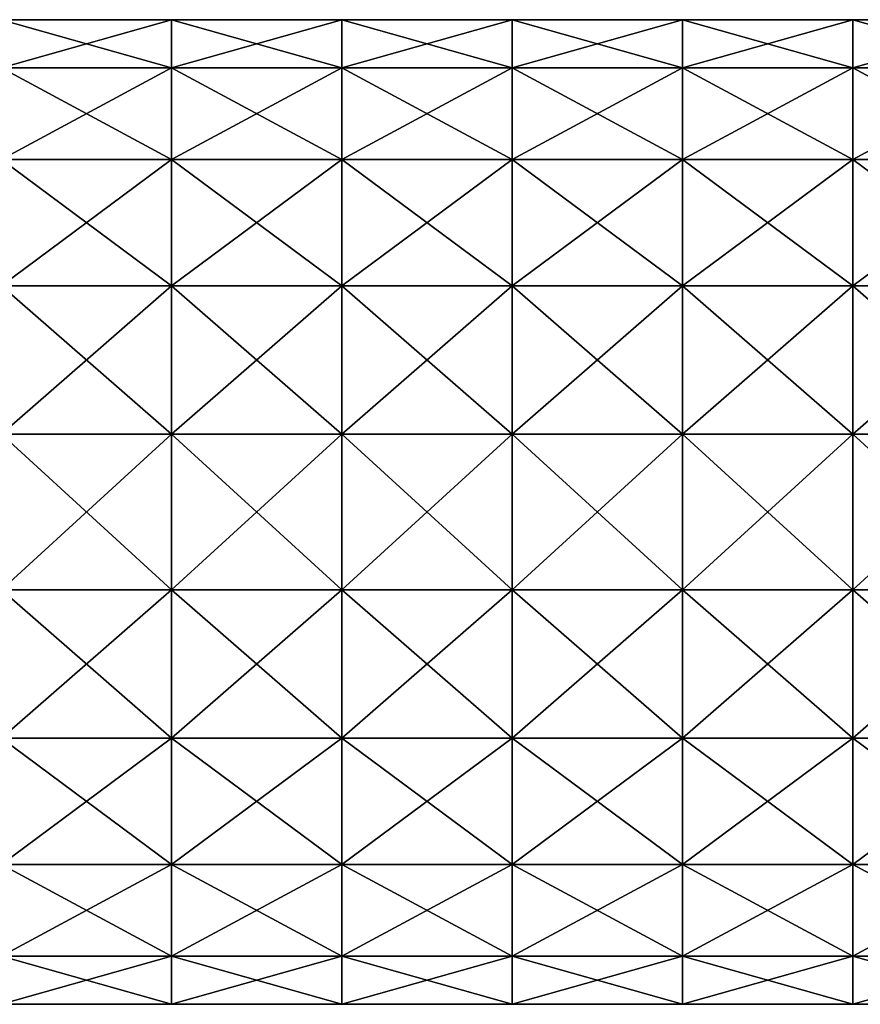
# Model space of a CAD drawing. Extents: x -1633 to 62, y -535 to 375.
# Tile 132 of 256: x -1185 to -805, y -222 to 222. Entities that reach past the tile are written whole.
import ezdxf

# ---------------------------------------------------------------- set-up
doc = ezdxf.new("R2010")
doc.units = 0
doc.header["$LTSCALE"] = 33.374815
doc.layers.add('409', color=7, linetype='CONTINUOUS')
doc.layers.add('411', color=7, linetype='CONTINUOUS')

msp = doc.modelspace()

# ---------------------------------------------------------------- linework, layer by layer
at = {"layer": '409', "color": 7, "linetype": 'CONTINUOUS'}
for points in [[(-1193.17, 102.15, -200.48), (-1193.17, 159.1, -159.1), (-1116.28, 102.15, -200.48), (-1193.17, 102.15, -200.48)], [(-1116.28, 102.15, -200.48), (-1193.17, 159.1, -159.1), (-1116.28, 159.1, -159.1), (-1116.28, 102.15, -200.48)], [(-1116.28, 102.15, -200.48), (-1116.28, 159.1, -159.1), (-1039.4, 102.15, -200.48), (-1116.28, 102.15, -200.48)], [(-1039.4, 102.15, -200.48), (-1116.28, 159.1, -159.1), (-1039.4, 159.1, -159.1), (-1039.4, 102.15, -200.48)], [(-1039.4, 102.15, -200.48), (-1039.4, 159.1, -159.1), (-962.51, 102.15, -200.48), (-1039.4, 102.15, -200.48)], [(-962.51, 102.15, -200.48), (-1039.4, 159.1, -159.1), (-962.51, 159.1, -159.1), (-962.51, 102.15, -200.48)], [(-962.51, 102.15, -200.48), (-962.51, 159.1, -159.1), (-885.63, 102.15, -200.48), (-962.51, 102.15, -200.48)], [(-885.63, 102.15, -200.48), (-962.51, 159.1, -159.1), (-885.63, 159.1, -159.1), (-885.63, 102.15, -200.48)], [(-885.63, 102.15, -200.48), (-885.63, 159.1, -159.1), (-808.74, 102.15, -200.48), (-885.63, 102.15, -200.48)], [(-808.74, 102.15, -200.48), (-885.63, 159.1, -159.1), (-808.74, 159.1, -159.1), (-808.74, 102.15, -200.48)], [(-808.74, 102.15, -200.48), (-808.74, 159.1, -159.1), (-731.86, 102.15, -200.48), (-808.74, 102.15, -200.48)], [(-731.86, 102.15, -200.48), (-808.74, 159.1, -159.1), (-731.86, 159.1, -159.1), (-731.86, 102.15, -200.48)], [(-1193.17, 35.2, -222.23), (-1193.17, 102.15, -200.48), (-1116.28, 35.2, -222.23), (-1193.17, 35.2, -222.23)], [(-1116.28, 35.2, -222.23), (-1193.17, 102.15, -200.48), (-1116.28, 102.15, -200.48), (-1116.28, 35.2, -222.23)], [(-1116.28, 35.2, -222.23), (-1116.28, 102.15, -200.48), (-1039.4, 35.2, -222.23), (-1116.28, 35.2, -222.23)], [(-1039.4, 35.2, -222.23), (-1116.28, 102.15, -200.48), (-1039.4, 102.15, -200.48), (-1039.4, 35.2, -222.23)], [(-1039.4, 35.2, -222.23), (-1039.4, 102.15, -200.48), (-962.51, 35.2, -222.23), (-1039.4, 35.2, -222.23)], [(-962.51, 35.2, -222.23), (-1039.4, 102.15, -200.48), (-962.51, 102.15, -200.48), (-962.51, 35.2, -222.23)], [(-962.51, 35.2, -222.23), (-962.51, 102.15, -200.48), (-885.63, 35.2, -222.23), (-962.51, 35.2, -222.23)], [(-885.63, 35.2, -222.23), (-962.51, 102.15, -200.48), (-885.63, 102.15, -200.48), (-885.63, 35.2, -222.23)], [(-885.63, 35.2, -222.23), (-885.63, 102.15, -200.48), (-808.74, 35.2, -222.23), (-885.63, 35.2, -222.23)], [(-808.74, 35.2, -222.23), (-885.63, 102.15, -200.48), (-808.74, 102.15, -200.48), (-808.74, 35.2, -222.23)], [(-808.74, 35.2, -222.23), (-808.74, 102.15, -200.48), (-731.86, 35.2, -222.23), (-808.74, 35.2, -222.23)], [(-731.86, 35.2, -222.23), (-808.74, 102.15, -200.48), (-731.86, 102.15, -200.48), (-731.86, 35.2, -222.23)], [(-1193.17, -35.2, -222.23), (-1193.17, 35.2, -222.23), (-1116.28, -35.2, -222.23), (-1193.17, -35.2, -222.23)], [(-1116.28, -35.2, -222.23), (-1193.17, 35.2, -222.23), (-1116.28, 35.2, -222.23), (-1116.28, -35.2, -222.23)], [(-1116.28, -35.2, -222.23), (-1116.28, 35.2, -222.23), (-1039.4, -35.2, -222.23), (-1116.28, -35.2, -222.23)], [(-1039.4, -35.2, -222.23), (-1116.28, 35.2, -222.23), (-1039.4, 35.2, -222.23), (-1039.4, -35.2, -222.23)], [(-1039.4, -35.2, -222.23), (-1039.4, 35.2, -222.23), (-962.51, -35.2, -222.23), (-1039.4, -35.2, -222.23)], [(-962.51, -35.2, -222.23), (-1039.4, 35.2, -222.23), (-962.51, 35.2, -222.23), (-962.51, -35.2, -222.23)], [(-962.51, -35.2, -222.23), (-962.51, 35.2, -222.23), (-885.63, -35.2, -222.23), (-962.51, -35.2, -222.23)], [(-885.63, -35.2, -222.23), (-962.51, 35.2, -222.23), (-885.63, 35.2, -222.23), (-885.63, -35.2, -222.23)], [(-885.63, -35.2, -222.23), (-885.63, 35.2, -222.23), (-808.74, -35.2, -222.23), (-885.63, -35.2, -222.23)], [(-808.74, -35.2, -222.23), (-885.63, 35.2, -222.23), (-808.74, 35.2, -222.23), (-808.74, -35.2, -222.23)], [(-808.74, -35.2, -222.23), (-808.74, 35.2, -222.23), (-731.86, -35.2, -222.23), (-808.74, -35.2, -222.23)], [(-731.86, -35.2, -222.23), (-808.74, 35.2, -222.23), (-731.86, 35.2, -222.23), (-731.86, -35.2, -222.23)], [(-1193.17, -102.15, -200.48), (-1193.17, -35.2, -222.23), (-1116.28, -102.15, -200.48), (-1193.17, -102.15, -200.48)], [(-1116.28, -102.15, -200.48), (-1193.17, -35.2, -222.23), (-1116.28, -35.2, -222.23), (-1116.28, -102.15, -200.48)], [(-1116.28, -102.15, -200.48), (-1116.28, -35.2, -222.23), (-1039.4, -102.15, -200.48), (-1116.28, -102.15, -200.48)], [(-1039.4, -102.15, -200.48), (-1116.28, -35.2, -222.23), (-1039.4, -35.2, -222.23), (-1039.4, -102.15, -200.48)], [(-1039.4, -102.15, -200.48), (-1039.4, -35.2, -222.23), (-962.51, -102.15, -200.48), (-1039.4, -102.15, -200.48)], [(-962.51, -102.15, -200.48), (-1039.4, -35.2, -222.23), (-962.51, -35.2, -222.23), (-962.51, -102.15, -200.48)], [(-962.51, -102.15, -200.48), (-962.51, -35.2, -222.23), (-885.63, -102.15, -200.48), (-962.51, -102.15, -200.48)], [(-885.63, -102.15, -200.48), (-962.51, -35.2, -222.23), (-885.63, -35.2, -222.23), (-885.63, -102.15, -200.48)], [(-885.63, -102.15, -200.48), (-885.63, -35.2, -222.23), (-808.74, -102.15, -200.48), (-885.63, -102.15, -200.48)], [(-808.74, -102.15, -200.48), (-885.63, -35.2, -222.23), (-808.74, -35.2, -222.23), (-808.74, -102.15, -200.48)], [(-808.74, -102.15, -200.48), (-808.74, -35.2, -222.23), (-731.86, -102.15, -200.48), (-808.74, -102.15, -200.48)], [(-731.86, -102.15, -200.48), (-808.74, -35.2, -222.23), (-731.86, -35.2, -222.23), (-731.86, -102.15, -200.48)], [(-1193.17, -159.1, -159.1), (-1193.17, -102.15, -200.48), (-1116.28, -159.1, -159.1), (-1193.17, -159.1, -159.1)], [(-1116.28, -159.1, -159.1), (-1193.17, -102.15, -200.48), (-1116.28, -102.15, -200.48), (-1116.28, -159.1, -159.1)], [(-1116.28, -159.1, -159.1), (-1116.28, -102.15, -200.48), (-1039.4, -159.1, -159.1), (-1116.28, -159.1, -159.1)], [(-1039.4, -159.1, -159.1), (-1116.28, -102.15, -200.48), (-1039.4, -102.15, -200.48), (-1039.4, -159.1, -159.1)], [(-1039.4, -159.1, -159.1), (-1039.4, -102.15, -200.48), (-962.51, -159.1, -159.1), (-1039.4, -159.1, -159.1)], [(-962.51, -159.1, -159.1), (-1039.4, -102.15, -200.48), (-962.51, -102.15, -200.48), (-962.51, -159.1, -159.1)], [(-962.51, -159.1, -159.1), (-962.51, -102.15, -200.48), (-885.63, -159.1, -159.1), (-962.51, -159.1, -159.1)], [(-885.63, -159.1, -159.1), (-962.51, -102.15, -200.48), (-885.63, -102.15, -200.48), (-885.63, -159.1, -159.1)], [(-885.63, -159.1, -159.1), (-885.63, -102.15, -200.48), (-808.74, -159.1, -159.1), (-885.63, -159.1, -159.1)], [(-808.74, -159.1, -159.1), (-885.63, -102.15, -200.48), (-808.74, -102.15, -200.48), (-808.74, -159.1, -159.1)], [(-808.74, -159.1, -159.1), (-808.74, -102.15, -200.48), (-731.86, -159.1, -159.1), (-808.74, -159.1, -159.1)], [(-731.86, -159.1, -159.1), (-808.74, -102.15, -200.48), (-731.86, -102.15, -200.48), (-731.86, -159.1, -159.1)], [(-1193.17, -159.1, 159.1), (-1193.17, -200.48, 102.15), (-1116.28, -159.1, 159.1), (-1193.17, -159.1, 159.1)], [(-1116.28, -159.1, 159.1), (-1193.17, -200.48, 102.15), (-1116.28, -200.48, 102.15), (-1116.28, -159.1, 159.1)], [(-1193.17, -200.48, -102.15), (-1193.17, -159.1, -159.1), (-1116.28, -200.48, -102.15), (-1193.17, -200.48, -102.15)], [(-1116.28, -200.48, -102.15), (-1193.17, -159.1, -159.1), (-1116.28, -159.1, -159.1), (-1116.28, -200.48, -102.15)], [(-1116.28, -159.1, 159.1), (-1116.28, -200.48, 102.15), (-1039.4, -159.1, 159.1), (-1116.28, -159.1, 159.1)], [(-1039.4, -159.1, 159.1), (-1116.28, -200.48, 102.15), (-1039.4, -200.48, 102.15), (-1039.4, -159.1, 159.1)], [(-1116.28, -200.48, -102.15), (-1116.28, -159.1, -159.1), (-1039.4, -200.48, -102.15), (-1116.28, -200.48, -102.15)], [(-1039.4, -200.48, -102.15), (-1116.28, -159.1, -159.1), (-1039.4, -159.1, -159.1), (-1039.4, -200.48, -102.15)], [(-1039.4, -159.1, 159.1), (-1039.4, -200.48, 102.15), (-962.51, -159.1, 159.1), (-1039.4, -159.1, 159.1)], [(-962.51, -159.1, 159.1), (-1039.4, -200.48, 102.15), (-962.51, -200.48, 102.15), (-962.51, -159.1, 159.1)], [(-1039.4, -200.48, -102.15), (-1039.4, -159.1, -159.1), (-962.51, -200.48, -102.15), (-1039.4, -200.48, -102.15)], [(-962.51, -200.48, -102.15), (-1039.4, -159.1, -159.1), (-962.51, -159.1, -159.1), (-962.51, -200.48, -102.15)], [(-962.51, -159.1, 159.1), (-962.51, -200.48, 102.15), (-885.63, -159.1, 159.1), (-962.51, -159.1, 159.1)], [(-885.63, -159.1, 159.1), (-962.51, -200.48, 102.15), (-885.63, -200.48, 102.15), (-885.63, -159.1, 159.1)], [(-962.51, -200.48, -102.15), (-962.51, -159.1, -159.1), (-885.63, -200.48, -102.15), (-962.51, -200.48, -102.15)], [(-885.63, -200.48, -102.15), (-962.51, -159.1, -159.1), (-885.63, -159.1, -159.1), (-885.63, -200.48, -102.15)], [(-885.63, -159.1, 159.1), (-885.63, -200.48, 102.15), (-808.74, -159.1, 159.1), (-885.63, -159.1, 159.1)], [(-808.74, -159.1, 159.1), (-885.63, -200.48, 102.15), (-808.74, -200.48, 102.15), (-808.74, -159.1, 159.1)], [(-885.63, -200.48, -102.15), (-885.63, -159.1, -159.1), (-808.74, -200.48, -102.15), (-885.63, -200.48, -102.15)], [(-808.74, -200.48, -102.15), (-885.63, -159.1, -159.1), (-808.74, -159.1, -159.1), (-808.74, -200.48, -102.15)], [(-808.74, -159.1, 159.1), (-808.74, -200.48, 102.15), (-731.86, -159.1, 159.1), (-808.74, -159.1, 159.1)], [(-731.86, -159.1, 159.1), (-808.74, -200.48, 102.15), (-731.86, -200.48, 102.15), (-731.86, -159.1, 159.1)], [(-808.74, -200.48, -102.15), (-808.74, -159.1, -159.1), (-731.86, -200.48, -102.15), (-808.74, -200.48, -102.15)], [(-731.86, -200.48, -102.15), (-808.74, -159.1, -159.1), (-731.86, -159.1, -159.1), (-731.86, -200.48, -102.15)], [(-1193.17, -200.48, 102.15), (-1193.17, -222.23, 35.2), (-1116.28, -200.48, 102.15), (-1193.17, -200.48, 102.15)], [(-1116.28, -200.48, 102.15), (-1193.17, -222.23, 35.2), (-1116.28, -222.23, 35.2), (-1116.28, -200.48, 102.15)], [(-1193.17, -222.23, -35.2), (-1193.17, -200.48, -102.15), (-1116.28, -222.23, -35.2), (-1193.17, -222.23, -35.2)], [(-1116.28, -222.23, -35.2), (-1193.17, -200.48, -102.15), (-1116.28, -200.48, -102.15), (-1116.28, -222.23, -35.2)], [(-1116.28, -200.48, 102.15), (-1116.28, -222.23, 35.2), (-1039.4, -200.48, 102.15), (-1116.28, -200.48, 102.15)], [(-1039.4, -200.48, 102.15), (-1116.28, -222.23, 35.2), (-1039.4, -222.23, 35.2), (-1039.4, -200.48, 102.15)], [(-1116.28, -222.23, -35.2), (-1116.28, -200.48, -102.15), (-1039.4, -222.23, -35.2), (-1116.28, -222.23, -35.2)], [(-1039.4, -222.23, -35.2), (-1116.28, -200.48, -102.15), (-1039.4, -200.48, -102.15), (-1039.4, -222.23, -35.2)], [(-1039.4, -200.48, 102.15), (-1039.4, -222.23, 35.2), (-962.51, -200.48, 102.15), (-1039.4, -200.48, 102.15)], [(-962.51, -200.48, 102.15), (-1039.4, -222.23, 35.2), (-962.51, -222.23, 35.2), (-962.51, -200.48, 102.15)], [(-1039.4, -222.23, -35.2), (-1039.4, -200.48, -102.15), (-962.51, -222.23, -35.2), (-1039.4, -222.23, -35.2)], [(-962.51, -222.23, -35.2), (-1039.4, -200.48, -102.15), (-962.51, -200.48, -102.15), (-962.51, -222.23, -35.2)], [(-962.51, -200.48, 102.15), (-962.51, -222.23, 35.2), (-885.63, -200.48, 102.15), (-962.51, -200.48, 102.15)], [(-885.63, -200.48, 102.15), (-962.51, -222.23, 35.2), (-885.63, -222.23, 35.2), (-885.63, -200.48, 102.15)], [(-962.51, -222.23, -35.2), (-962.51, -200.48, -102.15), (-885.63, -222.23, -35.2), (-962.51, -222.23, -35.2)], [(-885.63, -222.23, -35.2), (-962.51, -200.48, -102.15), (-885.63, -200.48, -102.15), (-885.63, -222.23, -35.2)], [(-885.63, -200.48, 102.15), (-885.63, -222.23, 35.2), (-808.74, -200.48, 102.15), (-885.63, -200.48, 102.15)], [(-808.74, -200.48, 102.15), (-885.63, -222.23, 35.2), (-808.74, -222.23, 35.2), (-808.74, -200.48, 102.15)], [(-885.63, -222.23, -35.2), (-885.63, -200.48, -102.15), (-808.74, -222.23, -35.2), (-885.63, -222.23, -35.2)], [(-808.74, -222.23, -35.2), (-885.63, -200.48, -102.15), (-808.74, -200.48, -102.15), (-808.74, -222.23, -35.2)], [(-808.74, -200.48, 102.15), (-808.74, -222.23, 35.2), (-731.86, -200.48, 102.15), (-808.74, -200.48, 102.15)], [(-731.86, -200.48, 102.15), (-808.74, -222.23, 35.2), (-731.86, -222.23, 35.2), (-731.86, -200.48, 102.15)], [(-808.74, -222.23, -35.2), (-808.74, -200.48, -102.15), (-731.86, -222.23, -35.2), (-808.74, -222.23, -35.2)], [(-731.86, -222.23, -35.2), (-808.74, -200.48, -102.15), (-731.86, -200.48, -102.15), (-731.86, -222.23, -35.2)], [(-1193.17, -222.23, 35.2), (-1193.17, -222.23, -35.2), (-1116.28, -222.23, 35.2), (-1193.17, -222.23, 35.2)], [(-1116.28, -222.23, 35.2), (-1193.17, -222.23, -35.2), (-1116.28, -222.23, -35.2), (-1116.28, -222.23, 35.2)], [(-1116.28, -222.23, 35.2), (-1116.28, -222.23, -35.2), (-1039.4, -222.23, 35.2), (-1116.28, -222.23, 35.2)], [(-1039.4, -222.23, 35.2), (-1116.28, -222.23, -35.2), (-1039.4, -222.23, -35.2), (-1039.4, -222.23, 35.2)], [(-1039.4, -222.23, 35.2), (-1039.4, -222.23, -35.2), (-962.51, -222.23, 35.2), (-1039.4, -222.23, 35.2)], [(-962.51, -222.23, 35.2), (-1039.4, -222.23, -35.2), (-962.51, -222.23, -35.2), (-962.51, -222.23, 35.2)], [(-962.51, -222.23, 35.2), (-962.51, -222.23, -35.2), (-885.63, -222.23, 35.2), (-962.51, -222.23, 35.2)], [(-885.63, -222.23, 35.2), (-962.51, -222.23, -35.2), (-885.63, -222.23, -35.2), (-885.63, -222.23, 35.2)], [(-885.63, -222.23, 35.2), (-885.63, -222.23, -35.2), (-808.74, -222.23, 35.2), (-885.63, -222.23, 35.2)], [(-808.74, -222.23, 35.2), (-885.63, -222.23, -35.2), (-808.74, -222.23, -35.2), (-808.74, -222.23, 35.2)], [(-808.74, -222.23, 35.2), (-808.74, -222.23, -35.2), (-731.86, -222.23, 35.2), (-808.74, -222.23, 35.2)], [(-731.86, -222.23, 35.2), (-808.74, -222.23, -35.2), (-731.86, -222.23, -35.2), (-731.86, -222.23, 35.2)]]:
    msp.add_3dface(points, dxfattribs=at)
at = {"layer": '411', "color": 7, "linetype": 'CONTINUOUS'}
for points in [[(-1193.17, 200.48, -102.15), (-1193.17, 222.23, -35.2), (-1116.28, 200.48, -102.15), (-1193.17, 200.48, -102.15)], [(-1193.17, 222.23, -35.2), (-1193.17, 222.23, 35.2), (-1116.28, 222.23, -35.2), (-1193.17, 222.23, -35.2)], [(-1116.28, 200.48, -102.15), (-1193.17, 222.23, -35.2), (-1116.28, 222.23, -35.2), (-1116.28, 200.48, -102.15)], [(-1193.17, 222.23, 35.2), (-1193.17, 200.48, 102.15), (-1116.28, 222.23, 35.2), (-1193.17, 222.23, 35.2)], [(-1116.28, 222.23, -35.2), (-1193.17, 222.23, 35.2), (-1116.28, 222.23, 35.2), (-1116.28, 222.23, -35.2)], [(-1116.28, 222.23, 35.2), (-1193.17, 200.48, 102.15), (-1116.28, 200.48, 102.15), (-1116.28, 222.23, 35.2)], [(-1116.28, 200.48, -102.15), (-1116.28, 222.23, -35.2), (-1039.4, 200.48, -102.15), (-1116.28, 200.48, -102.15)], [(-1116.28, 222.23, -35.2), (-1116.28, 222.23, 35.2), (-1039.4, 222.23, -35.2), (-1116.28, 222.23, -35.2)], [(-1039.4, 200.48, -102.15), (-1116.28, 222.23, -35.2), (-1039.4, 222.23, -35.2), (-1039.4, 200.48, -102.15)], [(-1116.28, 222.23, 35.2), (-1116.28, 200.48, 102.15), (-1039.4, 222.23, 35.2), (-1116.28, 222.23, 35.2)], [(-1039.4, 222.23, -35.2), (-1116.28, 222.23, 35.2), (-1039.4, 222.23, 35.2), (-1039.4, 222.23, -35.2)], [(-1039.4, 222.23, 35.2), (-1116.28, 200.48, 102.15), (-1039.4, 200.48, 102.15), (-1039.4, 222.23, 35.2)], [(-1039.4, 200.48, -102.15), (-1039.4, 222.23, -35.2), (-962.51, 200.48, -102.15), (-1039.4, 200.48, -102.15)], [(-1039.4, 222.23, -35.2), (-1039.4, 222.23, 35.2), (-962.51, 222.23, -35.2), (-1039.4, 222.23, -35.2)], [(-962.51, 200.48, -102.15), (-1039.4, 222.23, -35.2), (-962.51, 222.23, -35.2), (-962.51, 200.48, -102.15)], [(-1039.4, 222.23, 35.2), (-1039.4, 200.48, 102.15), (-962.51, 222.23, 35.2), (-1039.4, 222.23, 35.2)], [(-962.51, 222.23, -35.2), (-1039.4, 222.23, 35.2), (-962.51, 222.23, 35.2), (-962.51, 222.23, -35.2)], [(-962.51, 222.23, 35.2), (-1039.4, 200.48, 102.15), (-962.51, 200.48, 102.15), (-962.51, 222.23, 35.2)], [(-962.51, 200.48, -102.15), (-962.51, 222.23, -35.2), (-885.63, 200.48, -102.15), (-962.51, 200.48, -102.15)], [(-962.51, 222.23, -35.2), (-962.51, 222.23, 35.2), (-885.63, 222.23, -35.2), (-962.51, 222.23, -35.2)], [(-885.63, 200.48, -102.15), (-962.51, 222.23, -35.2), (-885.63, 222.23, -35.2), (-885.63, 200.48, -102.15)], [(-962.51, 222.23, 35.2), (-962.51, 200.48, 102.15), (-885.63, 222.23, 35.2), (-962.51, 222.23, 35.2)], [(-885.63, 222.23, -35.2), (-962.51, 222.23, 35.2), (-885.63, 222.23, 35.2), (-885.63, 222.23, -35.2)], [(-885.63, 222.23, 35.2), (-962.51, 200.48, 102.15), (-885.63, 200.48, 102.15), (-885.63, 222.23, 35.2)], [(-885.63, 200.48, -102.15), (-885.63, 222.23, -35.2), (-808.74, 200.48, -102.15), (-885.63, 200.48, -102.15)], [(-885.63, 222.23, -35.2), (-885.63, 222.23, 35.2), (-808.74, 222.23, -35.2), (-885.63, 222.23, -35.2)], [(-808.74, 200.48, -102.15), (-885.63, 222.23, -35.2), (-808.74, 222.23, -35.2), (-808.74, 200.48, -102.15)], [(-885.63, 222.23, 35.2), (-885.63, 200.48, 102.15), (-808.74, 222.23, 35.2), (-885.63, 222.23, 35.2)], [(-808.74, 222.23, -35.2), (-885.63, 222.23, 35.2), (-808.74, 222.23, 35.2), (-808.74, 222.23, -35.2)], [(-808.74, 222.23, 35.2), (-885.63, 200.48, 102.15), (-808.74, 200.48, 102.15), (-808.74, 222.23, 35.2)], [(-808.74, 200.48, -102.15), (-808.74, 222.23, -35.2), (-731.86, 200.48, -102.15), (-808.74, 200.48, -102.15)], [(-808.74, 222.23, -35.2), (-808.74, 222.23, 35.2), (-731.86, 222.23, -35.2), (-808.74, 222.23, -35.2)], [(-731.86, 200.48, -102.15), (-808.74, 222.23, -35.2), (-731.86, 222.23, -35.2), (-731.86, 200.48, -102.15)], [(-808.74, 222.23, 35.2), (-808.74, 200.48, 102.15), (-731.86, 222.23, 35.2), (-808.74, 222.23, 35.2)], [(-731.86, 222.23, -35.2), (-808.74, 222.23, 35.2), (-731.86, 222.23, 35.2), (-731.86, 222.23, -35.2)], [(-731.86, 222.23, 35.2), (-808.74, 200.48, 102.15), (-731.86, 200.48, 102.15), (-731.86, 222.23, 35.2)], [(-1116.28, 159.1, -159.1), (-1193.17, 159.1, -159.1), (-1193.17, 200.48, -102.15), (-1116.28, 159.1, -159.1)], [(-1116.28, 159.1, -159.1), (-1193.17, 200.48, -102.15), (-1116.28, 200.48, -102.15), (-1116.28, 159.1, -159.1)], [(-1193.17, 200.48, 102.15), (-1193.17, 159.1, 159.1), (-1116.28, 200.48, 102.15), (-1193.17, 200.48, 102.15)], [(-1116.28, 200.48, 102.15), (-1193.17, 159.1, 159.1), (-1116.28, 159.1, 159.1), (-1116.28, 200.48, 102.15)], [(-1039.4, 159.1, -159.1), (-1116.28, 159.1, -159.1), (-1116.28, 200.48, -102.15), (-1039.4, 159.1, -159.1)], [(-1039.4, 159.1, -159.1), (-1116.28, 200.48, -102.15), (-1039.4, 200.48, -102.15), (-1039.4, 159.1, -159.1)], [(-1116.28, 200.48, 102.15), (-1116.28, 159.1, 159.1), (-1039.4, 200.48, 102.15), (-1116.28, 200.48, 102.15)], [(-1039.4, 200.48, 102.15), (-1116.28, 159.1, 159.1), (-1039.4, 159.1, 159.1), (-1039.4, 200.48, 102.15)], [(-962.51, 159.1, -159.1), (-1039.4, 159.1, -159.1), (-1039.4, 200.48, -102.15), (-962.51, 159.1, -159.1)], [(-962.51, 159.1, -159.1), (-1039.4, 200.48, -102.15), (-962.51, 200.48, -102.15), (-962.51, 159.1, -159.1)], [(-1039.4, 200.48, 102.15), (-1039.4, 159.1, 159.1), (-962.51, 200.48, 102.15), (-1039.4, 200.48, 102.15)], [(-962.51, 200.48, 102.15), (-1039.4, 159.1, 159.1), (-962.51, 159.1, 159.1), (-962.51, 200.48, 102.15)], [(-885.63, 159.1, -159.1), (-962.51, 159.1, -159.1), (-962.51, 200.48, -102.15), (-885.63, 159.1, -159.1)], [(-885.63, 159.1, -159.1), (-962.51, 200.48, -102.15), (-885.63, 200.48, -102.15), (-885.63, 159.1, -159.1)], [(-962.51, 200.48, 102.15), (-962.51, 159.1, 159.1), (-885.63, 200.48, 102.15), (-962.51, 200.48, 102.15)], [(-885.63, 200.48, 102.15), (-962.51, 159.1, 159.1), (-885.63, 159.1, 159.1), (-885.63, 200.48, 102.15)], [(-808.74, 159.1, -159.1), (-885.63, 159.1, -159.1), (-885.63, 200.48, -102.15), (-808.74, 159.1, -159.1)], [(-808.74, 159.1, -159.1), (-885.63, 200.48, -102.15), (-808.74, 200.48, -102.15), (-808.74, 159.1, -159.1)], [(-885.63, 200.48, 102.15), (-885.63, 159.1, 159.1), (-808.74, 200.48, 102.15), (-885.63, 200.48, 102.15)], [(-808.74, 200.48, 102.15), (-885.63, 159.1, 159.1), (-808.74, 159.1, 159.1), (-808.74, 200.48, 102.15)], [(-731.86, 159.1, -159.1), (-808.74, 159.1, -159.1), (-808.74, 200.48, -102.15), (-731.86, 159.1, -159.1)], [(-731.86, 159.1, -159.1), (-808.74, 200.48, -102.15), (-731.86, 200.48, -102.15), (-731.86, 159.1, -159.1)], [(-808.74, 200.48, 102.15), (-808.74, 159.1, 159.1), (-731.86, 200.48, 102.15), (-808.74, 200.48, 102.15)], [(-731.86, 200.48, 102.15), (-808.74, 159.1, 159.1), (-731.86, 159.1, 159.1), (-731.86, 200.48, 102.15)], [(-1193.17, 159.1, 159.1), (-1193.17, 102.15, 200.48), (-1116.28, 159.1, 159.1), (-1193.17, 159.1, 159.1)], [(-1116.28, 159.1, 159.1), (-1193.17, 102.15, 200.48), (-1116.28, 102.15, 200.48), (-1116.28, 159.1, 159.1)], [(-1116.28, 159.1, 159.1), (-1116.28, 102.15, 200.48), (-1039.4, 159.1, 159.1), (-1116.28, 159.1, 159.1)], [(-1039.4, 159.1, 159.1), (-1116.28, 102.15, 200.48), (-1039.4, 102.15, 200.48), (-1039.4, 159.1, 159.1)], [(-1039.4, 159.1, 159.1), (-1039.4, 102.15, 200.48), (-962.51, 159.1, 159.1), (-1039.4, 159.1, 159.1)], [(-962.51, 159.1, 159.1), (-1039.4, 102.15, 200.48), (-962.51, 102.15, 200.48), (-962.51, 159.1, 159.1)], [(-962.51, 159.1, 159.1), (-962.51, 102.15, 200.48), (-885.63, 159.1, 159.1), (-962.51, 159.1, 159.1)], [(-885.63, 159.1, 159.1), (-962.51, 102.15, 200.48), (-885.63, 102.15, 200.48), (-885.63, 159.1, 159.1)], [(-885.63, 159.1, 159.1), (-885.63, 102.15, 200.48), (-808.74, 159.1, 159.1), (-885.63, 159.1, 159.1)], [(-808.74, 159.1, 159.1), (-885.63, 102.15, 200.48), (-808.74, 102.15, 200.48), (-808.74, 159.1, 159.1)], [(-808.74, 159.1, 159.1), (-808.74, 102.15, 200.48), (-731.86, 159.1, 159.1), (-808.74, 159.1, 159.1)], [(-731.86, 159.1, 159.1), (-808.74, 102.15, 200.48), (-731.86, 102.15, 200.48), (-731.86, 159.1, 159.1)], [(-1193.17, 102.15, 200.48), (-1193.17, 35.2, 222.23), (-1116.28, 102.15, 200.48), (-1193.17, 102.15, 200.48)], [(-1116.28, 102.15, 200.48), (-1193.17, 35.2, 222.23), (-1116.28, 35.2, 222.23), (-1116.28, 102.15, 200.48)], [(-1116.28, 102.15, 200.48), (-1116.28, 35.2, 222.23), (-1039.4, 102.15, 200.48), (-1116.28, 102.15, 200.48)], [(-1039.4, 102.15, 200.48), (-1116.28, 35.2, 222.23), (-1039.4, 35.2, 222.23), (-1039.4, 102.15, 200.48)], [(-1039.4, 102.15, 200.48), (-1039.4, 35.2, 222.23), (-962.51, 102.15, 200.48), (-1039.4, 102.15, 200.48)], [(-962.51, 102.15, 200.48), (-1039.4, 35.2, 222.23), (-962.51, 35.2, 222.23), (-962.51, 102.15, 200.48)], [(-962.51, 102.15, 200.48), (-962.51, 35.2, 222.23), (-885.63, 102.15, 200.48), (-962.51, 102.15, 200.48)], [(-885.63, 102.15, 200.48), (-962.51, 35.2, 222.23), (-885.63, 35.2, 222.23), (-885.63, 102.15, 200.48)], [(-885.63, 102.15, 200.48), (-885.63, 35.2, 222.23), (-808.74, 102.15, 200.48), (-885.63, 102.15, 200.48)], [(-808.74, 102.15, 200.48), (-885.63, 35.2, 222.23), (-808.74, 35.2, 222.23), (-808.74, 102.15, 200.48)], [(-808.74, 102.15, 200.48), (-808.74, 35.2, 222.23), (-731.86, 102.15, 200.48), (-808.74, 102.15, 200.48)], [(-731.86, 102.15, 200.48), (-808.74, 35.2, 222.23), (-731.86, 35.2, 222.23), (-731.86, 102.15, 200.48)], [(-1193.17, 35.2, 222.23), (-1193.17, -35.2, 222.23), (-1116.28, 35.2, 222.23), (-1193.17, 35.2, 222.23)], [(-1116.28, 35.2, 222.23), (-1193.17, -35.2, 222.23), (-1116.28, -35.2, 222.23), (-1116.28, 35.2, 222.23)], [(-1116.28, 35.2, 222.23), (-1116.28, -35.2, 222.23), (-1039.4, 35.2, 222.23), (-1116.28, 35.2, 222.23)], [(-1039.4, 35.2, 222.23), (-1116.28, -35.2, 222.23), (-1039.4, -35.2, 222.23), (-1039.4, 35.2, 222.23)], [(-1039.4, 35.2, 222.23), (-1039.4, -35.2, 222.23), (-962.51, 35.2, 222.23), (-1039.4, 35.2, 222.23)], [(-962.51, 35.2, 222.23), (-1039.4, -35.2, 222.23), (-962.51, -35.2, 222.23), (-962.51, 35.2, 222.23)], [(-962.51, 35.2, 222.23), (-962.51, -35.2, 222.23), (-885.63, 35.2, 222.23), (-962.51, 35.2, 222.23)], [(-885.63, 35.2, 222.23), (-962.51, -35.2, 222.23), (-885.63, -35.2, 222.23), (-885.63, 35.2, 222.23)], [(-885.63, 35.2, 222.23), (-885.63, -35.2, 222.23), (-808.74, 35.2, 222.23), (-885.63, 35.2, 222.23)], [(-808.74, 35.2, 222.23), (-885.63, -35.2, 222.23), (-808.74, -35.2, 222.23), (-808.74, 35.2, 222.23)], [(-808.74, 35.2, 222.23), (-808.74, -35.2, 222.23), (-731.86, 35.2, 222.23), (-808.74, 35.2, 222.23)], [(-731.86, 35.2, 222.23), (-808.74, -35.2, 222.23), (-731.86, -35.2, 222.23), (-731.86, 35.2, 222.23)], [(-1193.17, -35.2, 222.23), (-1193.17, -102.15, 200.48), (-1116.28, -35.2, 222.23), (-1193.17, -35.2, 222.23)], [(-1116.28, -35.2, 222.23), (-1193.17, -102.15, 200.48), (-1116.28, -102.15, 200.48), (-1116.28, -35.2, 222.23)], [(-1116.28, -35.2, 222.23), (-1116.28, -102.15, 200.48), (-1039.4, -35.2, 222.23), (-1116.28, -35.2, 222.23)], [(-1039.4, -35.2, 222.23), (-1116.28, -102.15, 200.48), (-1039.4, -102.15, 200.48), (-1039.4, -35.2, 222.23)], [(-1039.4, -35.2, 222.23), (-1039.4, -102.15, 200.48), (-962.51, -35.2, 222.23), (-1039.4, -35.2, 222.23)], [(-962.51, -35.2, 222.23), (-1039.4, -102.15, 200.48), (-962.51, -102.15, 200.48), (-962.51, -35.2, 222.23)], [(-962.51, -35.2, 222.23), (-962.51, -102.15, 200.48), (-885.63, -35.2, 222.23), (-962.51, -35.2, 222.23)], [(-885.63, -35.2, 222.23), (-962.51, -102.15, 200.48), (-885.63, -102.15, 200.48), (-885.63, -35.2, 222.23)], [(-885.63, -35.2, 222.23), (-885.63, -102.15, 200.48), (-808.74, -35.2, 222.23), (-885.63, -35.2, 222.23)], [(-808.74, -35.2, 222.23), (-885.63, -102.15, 200.48), (-808.74, -102.15, 200.48), (-808.74, -35.2, 222.23)], [(-808.74, -35.2, 222.23), (-808.74, -102.15, 200.48), (-731.86, -35.2, 222.23), (-808.74, -35.2, 222.23)], [(-731.86, -35.2, 222.23), (-808.74, -102.15, 200.48), (-731.86, -102.15, 200.48), (-731.86, -35.2, 222.23)], [(-1193.17, -159.1, 159.1), (-1116.28, -159.1, 159.1), (-1116.28, -102.15, 200.48), (-1193.17, -159.1, 159.1)], [(-1193.17, -102.15, 200.48), (-1193.17, -159.1, 159.1), (-1116.28, -102.15, 200.48), (-1193.17, -102.15, 200.48)], [(-1116.28, -159.1, 159.1), (-1039.4, -159.1, 159.1), (-1039.4, -102.15, 200.48), (-1116.28, -159.1, 159.1)], [(-1116.28, -102.15, 200.48), (-1116.28, -159.1, 159.1), (-1039.4, -102.15, 200.48), (-1116.28, -102.15, 200.48)], [(-1039.4, -159.1, 159.1), (-962.51, -159.1, 159.1), (-962.51, -102.15, 200.48), (-1039.4, -159.1, 159.1)], [(-1039.4, -102.15, 200.48), (-1039.4, -159.1, 159.1), (-962.51, -102.15, 200.48), (-1039.4, -102.15, 200.48)], [(-962.51, -159.1, 159.1), (-885.63, -159.1, 159.1), (-885.63, -102.15, 200.48), (-962.51, -159.1, 159.1)], [(-962.51, -102.15, 200.48), (-962.51, -159.1, 159.1), (-885.63, -102.15, 200.48), (-962.51, -102.15, 200.48)], [(-885.63, -159.1, 159.1), (-808.74, -159.1, 159.1), (-808.74, -102.15, 200.48), (-885.63, -159.1, 159.1)], [(-885.63, -102.15, 200.48), (-885.63, -159.1, 159.1), (-808.74, -102.15, 200.48), (-885.63, -102.15, 200.48)], [(-808.74, -159.1, 159.1), (-731.86, -159.1, 159.1), (-731.86, -102.15, 200.48), (-808.74, -159.1, 159.1)], [(-808.74, -102.15, 200.48), (-808.74, -159.1, 159.1), (-731.86, -102.15, 200.48), (-808.74, -102.15, 200.48)]]:
    msp.add_3dface(points, dxfattribs=at)

doc.saveas('drawing.dxf')
